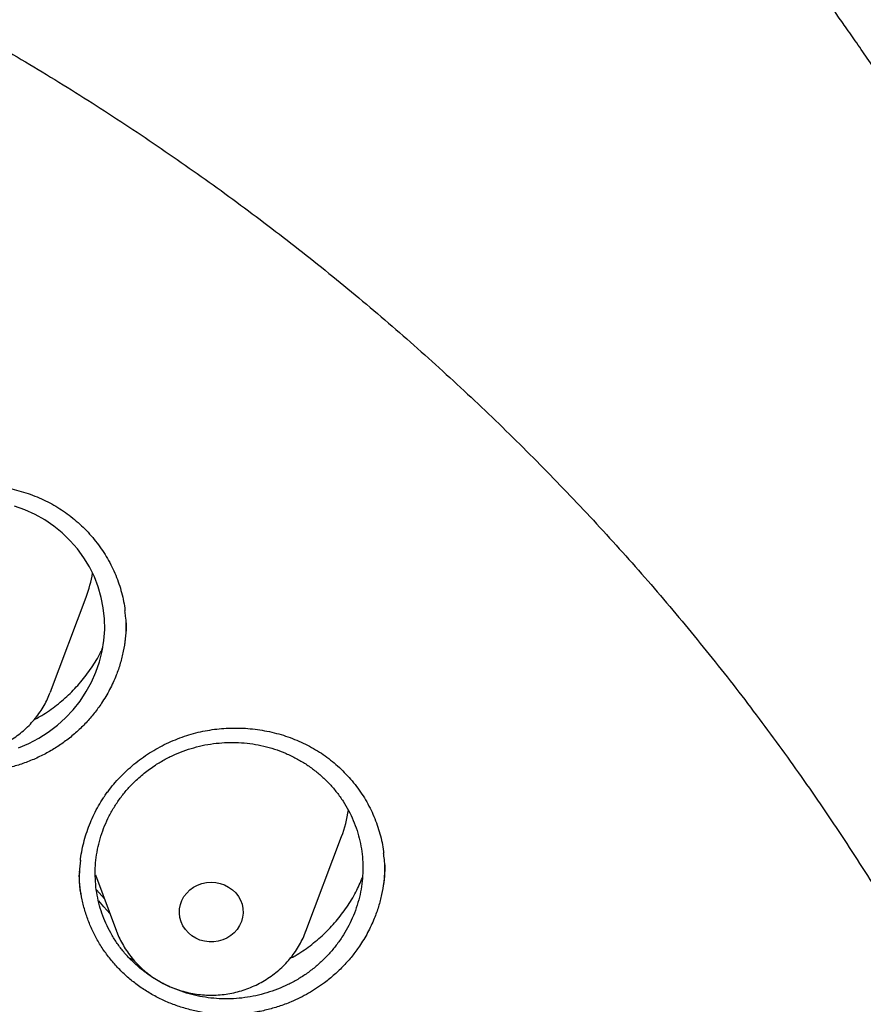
# Model space of a CAD drawing. Header units: millimetres. Extents: x 8 to 795, y 12 to 1770.
# Tile 120 of 127: x 409 to 419, y 1630 to 1642. Entities that reach past the tile are written whole.
import ezdxf

# ---------------------------------------------------------------- set-up
doc = ezdxf.new("R2010")
doc.units = ezdxf.units.MM

msp = doc.modelspace()

# ---------------------------------------------------------------- linework, layer by layer
at = {"color": 7, "linetype": 'Continuous', "lineweight": 30}
for p, q in [((409.156, 1633.579), (409.603, 1634.768)), ((409.156, 1633.579), (409.153, 1633.572)), ((412.36, 1630.573), (412.807, 1631.761)), ((409.518, 1631.315), (409.518, 1631.326)), ((409.718, 1631.281), (409.984, 1630.573)), ((409.731, 1631.091), (409.832, 1630.978)), ((412.362, 1630.577), (412.36, 1630.573)), ((410.136, 1630.245), (410.202, 1630.209))]:
    msp.add_line(p, q, dxfattribs=at)
at = {"color": 7, "linetype": 'Continuous', "lineweight": 30, "flags": 128}
for points in [[(408.755, 1632.876), (408.883, 1632.931), (409.008, 1632.997), (409.127, 1633.073), (409.241, 1633.16), (409.343, 1633.252), (409.439, 1633.354), (409.526, 1633.463), (409.604, 1633.581), (409.67, 1633.7), (409.725, 1633.825), (409.771, 1633.956), (409.804, 1634.091), (409.825, 1634.224), (409.835, 1634.36), (409.833, 1634.496), (409.818, 1634.634), (409.792, 1634.765), (409.755, 1634.896), (409.706, 1635.023), (409.644, 1635.147), (409.575, 1635.262), (409.494, 1635.373), (409.404, 1635.476), (409.303, 1635.573), (409.197, 1635.659), (409.082, 1635.737), (408.961, 1635.805), (408.832, 1635.864), (408.702, 1635.91)], [(411.479, 1631.055), (411.513, 1631.011), (411.54, 1630.962), (411.559, 1630.911), (411.57, 1630.857), (411.572, 1630.802), (411.566, 1630.748), (411.551, 1630.694), (411.529, 1630.644), (411.498, 1630.597), (411.461, 1630.555), (411.418, 1630.518), (411.369, 1630.488), (411.317, 1630.464), (411.261, 1630.448), (411.203, 1630.44), (411.145, 1630.44), (411.087, 1630.448), (411.031, 1630.463), (410.978, 1630.486), (410.929, 1630.516), (410.885, 1630.553), (410.848, 1630.595), (410.817, 1630.641), (410.794, 1630.692), (410.779, 1630.745), (410.772, 1630.799), (410.774, 1630.854), (410.785, 1630.908), (410.803, 1630.96), (410.83, 1631.008), (410.864, 1631.053), (410.904, 1631.093), (410.95, 1631.126), (411.001, 1631.153), (411.055, 1631.173), (411.112, 1631.185), (411.171, 1631.189), (411.229, 1631.186), (411.286, 1631.174), (411.34, 1631.155), (411.391, 1631.128), (411.438, 1631.095), (411.479, 1631.055)], [(409.9, 1630.796), (409.825, 1630.881), (409.76, 1630.956)]]:
    msp.add_lwpolyline(points, dxfattribs=at)
at = {"color": 7, "linetype": 'Continuous', "lineweight": 30}
for centre, radius, start, end in [((408.157, 1635.312), 1.545, 339.3645, 351.0118), ((411.364, 1632.305), 1.543, 339.3565, 352.2512)]:
    msp.add_arc(centre, radius, start, end, dxfattribs=at)
for points, knots in [([(423.631, 1632.479), (423.618, 1632.525), (423.589, 1632.626), (423.544, 1632.78), (423.494, 1632.946), (423.44, 1633.124), (423.381, 1633.318), (423.316, 1633.527), (423.244, 1633.75), (423.161, 1634.001), (423.066, 1634.282), (422.956, 1634.594), (422.836, 1634.924), (422.695, 1635.294), (422.532, 1635.708), (422.343, 1636.166), (422.135, 1636.647), (421.906, 1637.15), (421.656, 1637.674), (421.414, 1638.156), (421.187, 1638.591), (420.978, 1638.977), (420.763, 1639.362), (420.546, 1639.736), (420.336, 1640.087), (420.136, 1640.414), (419.945, 1640.716), (419.764, 1640.996), (419.592, 1641.257), (419.429, 1641.498), (419.277, 1641.719), (419.137, 1641.919), (419.01, 1642.099), (418.896, 1642.257), (418.795, 1642.395), (418.712, 1642.508), (418.644, 1642.598), (418.592, 1642.668), (418.55, 1642.725), (418.511, 1642.775), (418.47, 1642.829), (418.421, 1642.895), (418.362, 1642.972), (418.287, 1643.069), (418.193, 1643.19), (418.079, 1643.334), (417.95, 1643.496), (417.805, 1643.675), (417.543, 1643.995), (417.167, 1644.438), (416.679, 1644.988), (416.195, 1645.509), (415.715, 1646.003), (415.241, 1646.471), (414.853, 1646.839), (414.548, 1647.12), (414.319, 1647.326), (414.076, 1647.542), (413.815, 1647.769), (413.515, 1648.024), (413.172, 1648.307), (412.783, 1648.62), (412.365, 1648.945), (411.917, 1649.281), (411.439, 1649.628), (410.941, 1649.976), (410.422, 1650.324), (409.884, 1650.67), (409.316, 1651.021), (408.718, 1651.374), (408.152, 1651.693), (407.623, 1651.977), (407.139, 1652.228), (406.644, 1652.475), (406.147, 1652.712), (405.661, 1652.935), (405.193, 1653.141), (404.741, 1653.332), (404.304, 1653.51), (403.856, 1653.685), (403.401, 1653.856), (402.94, 1654.021), (402.501, 1654.171), (402.086, 1654.307), (401.694, 1654.43), (401.349, 1654.535), (401.047, 1654.623), (400.787, 1654.696), (400.544, 1654.763), (400.323, 1654.823), (400.127, 1654.874), (399.97, 1654.914), (399.846, 1654.945), (399.752, 1654.968), (399.669, 1654.989), (399.59, 1655.008), (399.509, 1655.027), (399.404, 1655.052), (399.263, 1655.085), (399.08, 1655.127), (398.865, 1655.175), (398.621, 1655.228), (398.345, 1655.286), (398.038, 1655.347), (397.7, 1655.411), (397.331, 1655.477), (396.931, 1655.545), (396.499, 1655.612), (396.035, 1655.679), (395.539, 1655.743), (395.012, 1655.803), (394.433, 1655.86), (393.816, 1655.911), (393.173, 1655.952), (392.541, 1655.98), (391.922, 1655.997), (391.248, 1656.004), (390.524, 1655.997), (389.753, 1655.973), (389.009, 1655.933), (388.29, 1655.88), (387.597, 1655.814), (387, 1655.746), (386.493, 1655.681), (386.071, 1655.621), (385.661, 1655.558), (385.263, 1655.492), (384.877, 1655.424), (384.504, 1655.353), (384.175, 1655.288), (383.894, 1655.229), (383.666, 1655.18), (383.466, 1655.135), (383.292, 1655.096), (383.153, 1655.063), (383.045, 1655.038), (382.965, 1655.019), (382.902, 1655.003), (382.85, 1654.991), (382.794, 1654.977), (382.72, 1654.959), (382.622, 1654.934), (382.505, 1654.905), (382.372, 1654.871), (382.224, 1654.832), (382.059, 1654.788), (381.88, 1654.74), (381.669, 1654.681), (381.426, 1654.612), (381.148, 1654.531), (380.847, 1654.44), (380.525, 1654.339), (380.181, 1654.228), (379.793, 1654.098), (379.369, 1653.949), (378.919, 1653.785), (378.475, 1653.616), (377.931, 1653.4), (377.293, 1653.133), (376.571, 1652.81), (375.877, 1652.482), (375.209, 1652.147), (374.564, 1651.806), (373.945, 1651.461), (373.353, 1651.117), (372.784, 1650.77), (372.224, 1650.413), (371.66, 1650.038), (371.085, 1649.639), (370.501, 1649.215), (369.91, 1648.765), (369.312, 1648.289), (368.709, 1647.784), (368.193, 1647.331), (367.765, 1646.94), (367.423, 1646.617), (367.08, 1646.286), (366.742, 1645.948), (366.416, 1645.613), (366.11, 1645.288), (365.825, 1644.979), (365.563, 1644.686), (365.32, 1644.409), (365.098, 1644.149), (364.895, 1643.907), (364.711, 1643.683), (364.545, 1643.478), (364.413, 1643.312), (364.311, 1643.182), (364.236, 1643.086), (364.172, 1643.002), (364.12, 1642.934), (364.083, 1642.886), (364.055, 1642.85), (364.028, 1642.814), (363.994, 1642.77), (363.952, 1642.714), (363.895, 1642.638), (363.822, 1642.54), (363.731, 1642.417), (363.627, 1642.274), (363.51, 1642.112), (363.38, 1641.93), (363.242, 1641.732), (363.057, 1641.464), (362.83, 1641.126), (362.564, 1640.716), (362.265, 1640.239), (361.936, 1639.692), (361.58, 1639.068), (361.228, 1638.415), (360.9, 1637.769), (360.595, 1637.132), (360.313, 1636.508), (360.08, 1635.959), (359.895, 1635.499), (359.757, 1635.143), (359.63, 1634.805), (359.514, 1634.484), (359.408, 1634.181), (359.312, 1633.895), (359.226, 1633.631), (359.148, 1633.386), (359.079, 1633.164), (359.019, 1632.963), (358.966, 1632.784), (358.92, 1632.625), (358.892, 1632.525), (358.879, 1632.479)], [0, 0, 0, 0, 0.001645, 0.00357, 0.005513, 0.007703, 0.010147, 0.012793, 0.015609, 0.018595, 0.022334, 0.026309, 0.03052, 0.034968, 0.040572, 0.046512, 0.052786, 0.059396, 0.06634, 0.07362, 0.0787, 0.083932, 0.089296, 0.09448, 0.099374, 0.103899, 0.108146, 0.112112, 0.1158, 0.119275, 0.122459, 0.125353, 0.127955, 0.130268, 0.132289, 0.13402, 0.135258, 0.136288, 0.137109, 0.137763, 0.138546, 0.139518, 0.140666, 0.141986, 0.143889, 0.146065, 0.148512, 0.151231, 0.154211, 0.163137, 0.171781, 0.180143, 0.188225, 0.196025, 0.203544, 0.206992, 0.210552, 0.21435, 0.218387, 0.222662, 0.228132, 0.233948, 0.240111, 0.24662, 0.253476, 0.260678, 0.267785, 0.275201, 0.282924, 0.290955, 0.299294, 0.305424, 0.311711, 0.318154, 0.324551, 0.330725, 0.336572, 0.342204, 0.347621, 0.352824, 0.358739, 0.364348, 0.369654, 0.374656, 0.379353, 0.383747, 0.387036, 0.390131, 0.393033, 0.39568, 0.397985, 0.399948, 0.401251, 0.402342, 0.403272, 0.404197, 0.405128, 0.406114, 0.407911, 0.410063, 0.412568, 0.415428, 0.418642, 0.42221, 0.426133, 0.430409, 0.43504, 0.440025, 0.445363, 0.451056, 0.457103, 0.463505, 0.470911, 0.478273, 0.485478, 0.492527, 0.499421, 0.508479, 0.517252, 0.525742, 0.533947, 0.541868, 0.549506, 0.554489, 0.559344, 0.56407, 0.568667, 0.573135, 0.577474, 0.581654, 0.584628, 0.587289, 0.589636, 0.591669, 0.59339, 0.594522, 0.59546, 0.596205, 0.596757, 0.597288, 0.598181, 0.599368, 0.60075, 0.602318, 0.604072, 0.606012, 0.608138, 0.610451, 0.613496, 0.616814, 0.620405, 0.624267, 0.628403, 0.63281, 0.638325, 0.64385, 0.649292, 0.654651, 0.664011, 0.673105, 0.681933, 0.690495, 0.698956, 0.707141, 0.715048, 0.722677, 0.730266, 0.738121, 0.746244, 0.754616, 0.763255, 0.77216, 0.781333, 0.790773, 0.796188, 0.801688, 0.807271, 0.812938, 0.818482, 0.823722, 0.828658, 0.833291, 0.83762, 0.841645, 0.845366, 0.848784, 0.851898, 0.854707, 0.856287, 0.857751, 0.859036, 0.860044, 0.860775, 0.86118, 0.861685, 0.862349, 0.863174, 0.864159, 0.865698, 0.867514, 0.869607, 0.871977, 0.874624, 0.877537, 0.880552, 0.886206, 0.892022, 0.898, 0.906262, 0.914816, 0.923661, 0.932797, 0.940779, 0.948971, 0.95737, 0.962214, 0.966794, 0.971112, 0.975167, 0.979025, 0.982611, 0.985925, 0.988967, 0.991738, 0.994194, 0.99639, 0.998325, 1, 1, 1, 1]), ([(358.722, 1619.106), (358.724, 1619.121), (358.744, 1619.292), (358.789, 1619.618), (358.858, 1620.082), (358.935, 1620.546), (359.02, 1621.008), (359.112, 1621.469), (359.211, 1621.928), (359.318, 1622.387), (359.433, 1622.843), (359.555, 1623.298), (359.684, 1623.751), (359.821, 1624.202), (359.965, 1624.651), (360.117, 1625.098), (360.275, 1625.543), (360.441, 1625.985), (360.614, 1626.425), (360.794, 1626.863), (360.982, 1627.297), (361.176, 1627.73), (361.377, 1628.159), (361.585, 1628.585), (361.801, 1629.008), (362.023, 1629.429), (362.252, 1629.846), (362.487, 1630.259), (362.73, 1630.669), (362.979, 1631.076), (363.234, 1631.479), (363.496, 1631.878), (363.765, 1632.274), (364.04, 1632.666), (364.321, 1633.053), (364.609, 1633.437), (364.903, 1633.816), (365.203, 1634.192), (365.509, 1634.562), (365.821, 1634.929), (366.139, 1635.291), (366.463, 1635.648), (366.792, 1636.001), (367.128, 1636.349), (367.469, 1636.692), (367.815, 1637.03), (368.167, 1637.363), (368.524, 1637.691), (368.887, 1638.014), (369.255, 1638.331), (369.628, 1638.644), (370.006, 1638.951), (370.389, 1639.252), (370.777, 1639.548), (371.169, 1639.838), (371.566, 1640.123), (371.968, 1640.402), (372.375, 1640.676), (372.785, 1640.943), (373.201, 1641.204), (373.62, 1641.46), (374.043, 1641.709), (374.471, 1641.953), (374.902, 1642.19), (375.337, 1642.421), (375.776, 1642.646), (376.218, 1642.864), (376.664, 1643.076), (377.113, 1643.282), (377.566, 1643.481), (378.022, 1643.674), (378.481, 1643.86), (378.943, 1644.04), (379.407, 1644.213), (379.875, 1644.379), (380.345, 1644.539), (380.818, 1644.691), (381.293, 1644.838), (381.77, 1644.977), (382.25, 1645.109), (382.732, 1645.235), (383.216, 1645.353), (383.701, 1645.465), (384.189, 1645.569), (384.678, 1645.667), (385.168, 1645.758), (385.66, 1645.841), (386.153, 1645.918), (386.648, 1645.987), (387.144, 1646.05), (387.64, 1646.105), (388.137, 1646.153), (388.635, 1646.194), (389.134, 1646.228), (389.633, 1646.255), (390.133, 1646.275), (390.633, 1646.287), (391.133, 1646.293), (391.633, 1646.291), (392.133, 1646.282), (392.632, 1646.266), (393.132, 1646.242), (393.631, 1646.212), (394.129, 1646.174), (394.627, 1646.13), (395.124, 1646.078), (395.62, 1646.019), (396.115, 1645.953), (396.609, 1645.88), (397.101, 1645.8), (397.592, 1645.712), (398.082, 1645.618), (398.57, 1645.517), (399.057, 1645.409), (399.542, 1645.293), (400.024, 1645.171), (400.505, 1645.042), (400.984, 1644.906), (401.46, 1644.764), (401.934, 1644.614), (402.405, 1644.458), (402.874, 1644.295), (403.34, 1644.125), (403.803, 1643.949), (404.264, 1643.766), (404.721, 1643.576), (405.175, 1643.38), (405.626, 1643.178), (406.074, 1642.969), (406.518, 1642.754), (406.959, 1642.532), (407.396, 1642.304), (407.829, 1642.07), (408.258, 1641.829), (408.683, 1641.583), (409.105, 1641.33), (409.522, 1641.072), (409.935, 1640.807), (410.343, 1640.537), (410.747, 1640.261), (411.147, 1639.979), (411.542, 1639.691), (411.932, 1639.398), (412.317, 1639.099), (412.698, 1638.795), (413.073, 1638.485), (413.443, 1638.17), (413.808, 1637.85), (414.168, 1637.524), (414.523, 1637.194), (414.872, 1636.858), (415.216, 1636.517), (415.554, 1636.172), (415.886, 1635.821), (416.213, 1635.466), (416.534, 1635.107), (416.849, 1634.743), (417.158, 1634.374), (417.461, 1634.001), (417.758, 1633.624), (418.048, 1633.242), (418.333, 1632.856), (418.611, 1632.467), (418.883, 1632.073), (419.148, 1631.675), (419.407, 1631.274), (419.659, 1630.869), (419.905, 1630.461), (420.144, 1630.049), (420.376, 1629.634), (420.601, 1629.215), (420.82, 1628.793), (421.031, 1628.368), (421.236, 1627.941), (421.434, 1627.51), (421.625, 1627.076), (421.808, 1626.64), (421.985, 1626.201), (422.154, 1625.76), (422.316, 1625.317), (422.471, 1624.871), (422.619, 1624.423), (422.759, 1623.973), (422.892, 1623.52), (423.018, 1623.067), (423.136, 1622.611), (423.247, 1622.154), (423.35, 1621.695), (423.446, 1621.234), (423.534, 1620.773), (423.615, 1620.31), (423.689, 1619.846), (423.754, 1619.381), (423.795, 1619.062), (423.813, 1618.898), (423.814, 1618.889)], [0, 0, 0, 0, 0.000525, 0.005758, 0.010991, 0.016224, 0.021457, 0.02669, 0.031923, 0.037156, 0.042389, 0.047622, 0.052854, 0.058087, 0.06332, 0.068553, 0.073785, 0.079018, 0.084251, 0.089483, 0.094716, 0.099949, 0.105181, 0.110413, 0.115646, 0.120878, 0.12611, 0.131343, 0.136575, 0.141807, 0.147039, 0.152271, 0.157503, 0.162735, 0.167967, 0.173199, 0.178431, 0.183663, 0.188894, 0.194126, 0.199358, 0.204589, 0.209821, 0.215052, 0.220284, 0.225515, 0.230746, 0.235978, 0.241209, 0.24644, 0.251671, 0.256902, 0.262133, 0.267364, 0.272595, 0.277826, 0.283057, 0.288288, 0.293519, 0.29875, 0.303981, 0.309211, 0.314442, 0.319673, 0.324903, 0.330134, 0.335365, 0.340595, 0.345826, 0.351056, 0.356287, 0.361517, 0.366748, 0.371978, 0.377208, 0.382439, 0.387669, 0.392899, 0.39813, 0.40336, 0.40859, 0.413821, 0.419051, 0.424281, 0.429511, 0.434741, 0.439972, 0.445202, 0.450432, 0.455662, 0.460892, 0.466122, 0.471353, 0.476583, 0.481813, 0.487043, 0.492273, 0.497503, 0.502733, 0.507963, 0.513194, 0.518424, 0.523654, 0.528884, 0.534114, 0.539344, 0.544574, 0.549804, 0.555035, 0.560265, 0.565495, 0.570725, 0.575955, 0.581185, 0.586416, 0.591646, 0.596876, 0.602106, 0.607337, 0.612567, 0.617797, 0.623027, 0.628258, 0.633488, 0.638718, 0.643949, 0.649179, 0.65441, 0.65964, 0.664871, 0.670101, 0.675332, 0.680562, 0.685793, 0.691023, 0.696254, 0.701485, 0.706715, 0.711946, 0.717177, 0.722408, 0.727638, 0.732869, 0.7381, 0.743331, 0.748562, 0.753793, 0.759024, 0.764256, 0.769487, 0.774718, 0.779949, 0.78518, 0.790412, 0.795643, 0.800875, 0.806106, 0.811338, 0.816569, 0.821801, 0.827033, 0.832264, 0.837496, 0.842728, 0.84796, 0.853192, 0.858424, 0.863656, 0.868888, 0.87412, 0.879352, 0.884584, 0.889817, 0.895049, 0.900281, 0.905514, 0.910746, 0.915979, 0.921211, 0.926444, 0.931676, 0.936909, 0.942142, 0.947374, 0.952607, 0.95784, 0.963073, 0.968306, 0.973539, 0.978772, 0.984005, 0.989238, 0.994471, 0.999704, 1, 1, 1, 1]), ([(406.587, 1635.326), (406.598, 1635.341), (406.631, 1635.389), (406.691, 1635.466), (406.769, 1635.554), (406.853, 1635.637), (406.942, 1635.717), (407.037, 1635.791), (407.137, 1635.859), (407.241, 1635.922), (407.349, 1635.979), (407.46, 1636.029), (407.573, 1636.072), (407.688, 1636.107), (407.804, 1636.136), (407.921, 1636.157), (408.039, 1636.171), (408.158, 1636.178), (408.278, 1636.178), (408.399, 1636.171), (408.52, 1636.156), (408.64, 1636.134), (408.758, 1636.105), (408.874, 1636.07), (408.986, 1636.027), (409.094, 1635.979), (409.197, 1635.924), (409.296, 1635.863), (409.39, 1635.797), (409.48, 1635.724), (409.566, 1635.645), (409.647, 1635.561), (409.723, 1635.471), (409.793, 1635.376), (409.856, 1635.278), (409.913, 1635.175), (409.963, 1635.07), (410.006, 1634.962), (410.041, 1634.853), (410.068, 1634.742), (410.084, 1634.655), (410.089, 1634.605), (410.09, 1634.594)], [0, 0, 0, 0, 0.012696, 0.038059, 0.06354, 0.089193, 0.114996, 0.140919, 0.166924, 0.192967, 0.218987, 0.244933, 0.270761, 0.296432, 0.321917, 0.347191, 0.372337, 0.397778, 0.423485, 0.449406, 0.47548, 0.501636, 0.527795, 0.553865, 0.579778, 0.605476, 0.630914, 0.656094, 0.68125, 0.706724, 0.732424, 0.758315, 0.784354, 0.810492, 0.836676, 0.862843, 0.888939, 0.914923, 0.940763, 0.96644, 0.991926, 1, 1, 1, 1]), ([(410.09, 1634.169), (410.095, 1634.22), (410.108, 1634.34), (410.106, 1634.483), (410.092, 1634.574), (410.089, 1634.596)], [0, 0, 0, 0, 0.356318, 0.84278, 1, 1, 1, 1]), ([(410.103, 1634.444), (410.104, 1634.428), (410.105, 1634.36), (410.095, 1634.241), (410.071, 1634.088), (410.033, 1633.935), (409.977, 1633.774), (409.901, 1633.605), (409.831, 1633.492), (409.796, 1633.436)], [0, 0, 0, 0, 0.046549, 0.190944, 0.336609, 0.483304, 0.632401, 0.815178, 1, 1, 1, 1]), ([(409.796, 1633.436), (409.766, 1633.393), (409.706, 1633.308), (409.602, 1633.189), (409.487, 1633.076), (409.363, 1632.973), (409.231, 1632.881), (409.092, 1632.8), (408.945, 1632.729), (408.792, 1632.671), (408.637, 1632.625), (408.479, 1632.592), (408.317, 1632.572), (408.154, 1632.566), (407.993, 1632.572), (407.834, 1632.591), (407.676, 1632.624), (407.521, 1632.669), (407.372, 1632.726), (407.229, 1632.795), (407.092, 1632.877), (406.963, 1632.969), (406.842, 1633.071), (406.732, 1633.181), (406.632, 1633.302), (406.542, 1633.43), (406.465, 1633.565), (406.4, 1633.705), (406.347, 1633.852), (406.306, 1634.002), (406.281, 1634.155), (406.27, 1634.263), (406.27, 1634.32), (406.27, 1634.326)], [0, 0, 0, 0, 0.032618, 0.065463, 0.099014, 0.132806, 0.16558, 0.198589, 0.232321, 0.266299, 0.299109, 0.332153, 0.365555, 0.399444, 0.432157, 0.465158, 0.498395, 0.532174, 0.564929, 0.597974, 0.631256, 0.665084, 0.69779, 0.730785, 0.764014, 0.797788, 0.830508, 0.863517, 0.896762, 0.930548, 0.963267, 0.996274, 1, 1, 1, 1]), ([(408.952, 1633.232), (408.975, 1633.244), (409.066, 1633.29), (409.211, 1633.393), (409.384, 1633.537), (409.538, 1633.7), (409.672, 1633.879), (409.763, 1634.024), (409.802, 1634.112), (409.811, 1634.133)], [0, 0, 0, 0, 0.062387, 0.239548, 0.416146, 0.592639, 0.769696, 0.94619, 1, 1, 1, 1]), ([(406.781, 1633.577), (406.784, 1633.568), (406.798, 1633.529), (406.829, 1633.463), (406.875, 1633.379), (406.928, 1633.3), (406.987, 1633.224), (407.052, 1633.153), (407.123, 1633.087), (407.198, 1633.027), (407.279, 1632.972), (407.363, 1632.924), (407.452, 1632.882), (407.543, 1632.847), (407.637, 1632.818), (407.734, 1632.797), (407.831, 1632.783), (407.93, 1632.777), (408.029, 1632.778), (408.128, 1632.786), (408.225, 1632.802), (408.322, 1632.825), (408.416, 1632.855), (408.507, 1632.892), (408.595, 1632.936), (408.679, 1632.987), (408.759, 1633.044), (408.834, 1633.106), (408.903, 1633.174), (408.967, 1633.247), (409.025, 1633.325), (409.076, 1633.407), (409.119, 1633.489), (409.142, 1633.545), (409.152, 1633.572)], [0, 0, 0, 0, 0.009477, 0.041077, 0.072711, 0.104387, 0.13611, 0.167887, 0.19972, 0.23161, 0.263559, 0.295564, 0.327623, 0.359732, 0.391887, 0.424083, 0.456315, 0.488576, 0.52086, 0.55316, 0.585468, 0.617777, 0.650079, 0.682366, 0.714632, 0.746867, 0.779066, 0.81122, 0.843324, 0.875372, 0.907361, 0.939289, 0.971154, 1, 1, 1, 1]), ([(409.843, 1632.282), (409.854, 1632.298), (409.888, 1632.345), (409.949, 1632.421), (410.027, 1632.508), (410.112, 1632.592), (410.202, 1632.67), (410.297, 1632.744), (410.398, 1632.812), (410.502, 1632.874), (410.61, 1632.93), (410.721, 1632.979), (410.835, 1633.021), (410.95, 1633.057), (411.066, 1633.085), (411.183, 1633.105), (411.301, 1633.119), (411.42, 1633.125), (411.541, 1633.125), (411.662, 1633.117), (411.782, 1633.102), (411.902, 1633.08), (412.02, 1633.051), (412.135, 1633.015), (412.246, 1632.972), (412.354, 1632.923), (412.457, 1632.868), (412.555, 1632.808), (412.648, 1632.741), (412.738, 1632.668), (412.823, 1632.589), (412.903, 1632.505), (412.978, 1632.415), (413.047, 1632.321), (413.11, 1632.222), (413.166, 1632.12), (413.215, 1632.015), (413.256, 1631.907), (413.291, 1631.798), (413.316, 1631.687), (413.332, 1631.605), (413.336, 1631.56), (413.337, 1631.552)], [0, 0, 0, 0, 0.012734, 0.038155, 0.063695, 0.089407, 0.115271, 0.141257, 0.167327, 0.193435, 0.219524, 0.245539, 0.271437, 0.29718, 0.322737, 0.348084, 0.373301, 0.398816, 0.424597, 0.450595, 0.476745, 0.502979, 0.529216, 0.555365, 0.581356, 0.607133, 0.63265, 0.657908, 0.683142, 0.708693, 0.734472, 0.760444, 0.786564, 0.812783, 0.839049, 0.865297, 0.891473, 0.917535, 0.943452, 0.969203, 0.994759, 1, 1, 1, 1]), ([(410.199, 1632.439), (410.167, 1632.406), (410.103, 1632.339), (410.018, 1632.23), (409.941, 1632.113), (409.875, 1631.991), (409.82, 1631.865), (409.776, 1631.735), (409.744, 1631.601), (409.723, 1631.467), (409.714, 1631.331), (409.718, 1631.196), (409.733, 1631.06), (409.76, 1630.927), (409.799, 1630.797), (409.848, 1630.672), (409.91, 1630.55), (409.981, 1630.434), (410.063, 1630.324), (410.153, 1630.223), (410.254, 1630.128), (410.362, 1630.042), (410.477, 1629.966), (410.598, 1629.899), (410.726, 1629.842), (410.859, 1629.796), (410.995, 1629.761), (411.133, 1629.737), (411.274, 1629.724), (411.416, 1629.723), (411.558, 1629.733), (411.697, 1629.755), (411.836, 1629.788), (411.971, 1629.832), (412.102, 1629.886), (412.228, 1629.95), (412.349, 1630.025), (412.462, 1630.109), (412.567, 1630.202), (412.664, 1630.302), (412.753, 1630.411), (412.832, 1630.526), (412.901, 1630.646), (412.958, 1630.77), (413.005, 1630.9), (413.041, 1631.033), (413.064, 1631.168), (413.076, 1631.303), (413.076, 1631.439), (413.063, 1631.575), (413.039, 1631.708), (413.004, 1631.838), (412.956, 1631.966), (412.898, 1632.089), (412.829, 1632.206), (412.75, 1632.316), (412.661, 1632.421), (412.563, 1632.517), (412.457, 1632.605), (412.344, 1632.684), (412.223, 1632.754), (412.097, 1632.813), (411.966, 1632.862), (411.831, 1632.899), (411.692, 1632.926), (411.552, 1632.942), (411.41, 1632.946), (411.27, 1632.938), (411.128, 1632.92), (410.989, 1632.889), (410.853, 1632.848), (410.722, 1632.797), (410.594, 1632.734), (410.462, 1632.655), (410.327, 1632.559), (410.242, 1632.479), (410.199, 1632.439)], [0, 0, 0, 0, 0.013195, 0.026482, 0.040057, 0.053732, 0.066927, 0.080359, 0.09379, 0.107466, 0.120656, 0.134082, 0.147508, 0.161179, 0.174361, 0.187779, 0.201197, 0.21486, 0.228035, 0.241447, 0.254859, 0.268514, 0.281688, 0.295098, 0.308507, 0.32216, 0.335337, 0.34875, 0.362162, 0.375819, 0.389003, 0.402422, 0.415842, 0.429505, 0.442697, 0.456124, 0.469551, 0.483223, 0.496419, 0.509708, 0.523285, 0.536962, 0.550159, 0.563447, 0.577025, 0.590703, 0.603895, 0.617323, 0.630751, 0.644424, 0.657609, 0.67103, 0.68445, 0.698115, 0.711293, 0.724706, 0.738119, 0.751777, 0.764951, 0.77836, 0.79177, 0.805423, 0.818599, 0.83201, 0.845421, 0.859076, 0.872257, 0.885674, 0.899091, 0.912752, 0.925942, 0.939367, 0.952792, 0.966461, 0.983137, 1, 1, 1, 1]), ([(409.531, 1631.462), (409.532, 1631.469), (409.536, 1631.515), (409.552, 1631.599), (409.578, 1631.713), (409.612, 1631.826), (409.654, 1631.937), (409.702, 1632.044), (409.757, 1632.148), (409.805, 1632.227), (409.835, 1632.27), (409.843, 1632.282)], [0, 0, 0, 0, 0.024432, 0.15774, 0.291307, 0.424818, 0.557983, 0.690582, 0.822436, 0.953421, 1, 1, 1, 1]), ([(409.531, 1631.464), (409.526, 1631.414), (409.513, 1631.295), (409.514, 1631.151), (409.529, 1631.061), (409.532, 1631.038)], [0, 0, 0, 0, 0.3562272, 0.8380047, 1, 1, 1, 1]), ([(413.335, 1631.133), (413.34, 1631.178), (413.354, 1631.291), (413.352, 1631.433), (413.338, 1631.528), (413.334, 1631.555)], [0, 0, 0, 0, 0.31935, 0.809137, 1, 1, 1, 1]), ([(413.349, 1631.405), (413.349, 1631.383), (413.35, 1631.31), (413.338, 1631.186), (413.313, 1631.033), (413.274, 1630.882), (413.216, 1630.721), (413.139, 1630.553), (413.068, 1630.442), (413.032, 1630.386)], [0, 0, 0, 0, 0.061855, 0.20417, 0.34748, 0.491932, 0.638749, 0.818374, 1, 1, 1, 1]), ([(413.032, 1630.386), (413.002, 1630.343), (412.942, 1630.259), (412.836, 1630.14), (412.721, 1630.028), (412.575, 1629.909), (412.395, 1629.79), (412.2, 1629.694), (412.022, 1629.627), (411.866, 1629.583), (411.708, 1629.551), (411.546, 1629.532), (411.384, 1629.526), (411.222, 1629.533), (411.063, 1629.553), (410.906, 1629.586), (410.752, 1629.632), (410.603, 1629.69), (410.461, 1629.759), (410.324, 1629.841), (410.196, 1629.933), (410.077, 1630.036), (409.968, 1630.147), (409.869, 1630.268), (409.78, 1630.396), (409.704, 1630.531), (409.641, 1630.671), (409.589, 1630.817), (409.55, 1630.967), (409.527, 1631.12), (409.516, 1631.233), (409.517, 1631.295), (409.518, 1631.307)], [0, 0, 0, 0, 0.032521, 0.065268, 0.098721, 0.132414, 0.181562, 0.23151, 0.265355, 0.298051, 0.33098, 0.364265, 0.398036, 0.43067, 0.463534, 0.496661, 0.530329, 0.563005, 0.595911, 0.629083, 0.662799, 0.695419, 0.728268, 0.761381, 0.795036, 0.827658, 0.86051, 0.893625, 0.927281, 0.95989, 0.992728, 1, 1, 1, 1]), ([(412.164, 1630.234), (412.184, 1630.244), (412.272, 1630.289), (412.414, 1630.389), (412.587, 1630.533), (412.742, 1630.696), (412.876, 1630.874), (412.988, 1631.056), (413.043, 1631.184), (413.069, 1631.244)], [0, 0, 0, 0, 0.049372, 0.211162, 0.372439, 0.533657, 0.69539, 0.856609, 1, 1, 1, 1]), ([(409.985, 1630.571), (409.986, 1630.569), (409.997, 1630.536), (410.024, 1630.476), (410.068, 1630.392), (410.12, 1630.312), (410.177, 1630.235), (410.241, 1630.163), (410.31, 1630.096), (410.385, 1630.034), (410.464, 1629.978), (410.548, 1629.928), (410.635, 1629.885), (410.726, 1629.848), (410.82, 1629.818), (410.915, 1629.795), (411.013, 1629.779), (411.111, 1629.771), (411.21, 1629.77), (411.309, 1629.777), (411.407, 1629.791), (411.504, 1629.812), (411.598, 1629.841), (411.69, 1629.876), (411.779, 1629.919), (411.864, 1629.968), (411.945, 1630.023), (412.021, 1630.084), (412.092, 1630.151), (412.157, 1630.223), (412.216, 1630.299), (412.269, 1630.38), (412.314, 1630.465), (412.345, 1630.531), (412.358, 1630.569), (412.361, 1630.578)], [0, 0, 0, 0, 0.00249, 0.033933, 0.065408, 0.096923, 0.128485, 0.160098, 0.191767, 0.223493, 0.255276, 0.287116, 0.319011, 0.350957, 0.382949, 0.414983, 0.447054, 0.479156, 0.511282, 0.543427, 0.575581, 0.607737, 0.639888, 0.672026, 0.704145, 0.736235, 0.76829, 0.800303, 0.832268, 0.864178, 0.896029, 0.92782, 0.959549, 0.991218, 1, 1, 1, 1])]:
    msp.add_open_spline(points, degree=3, knots=knots, dxfattribs=at)

doc.saveas('drawing.dxf')
